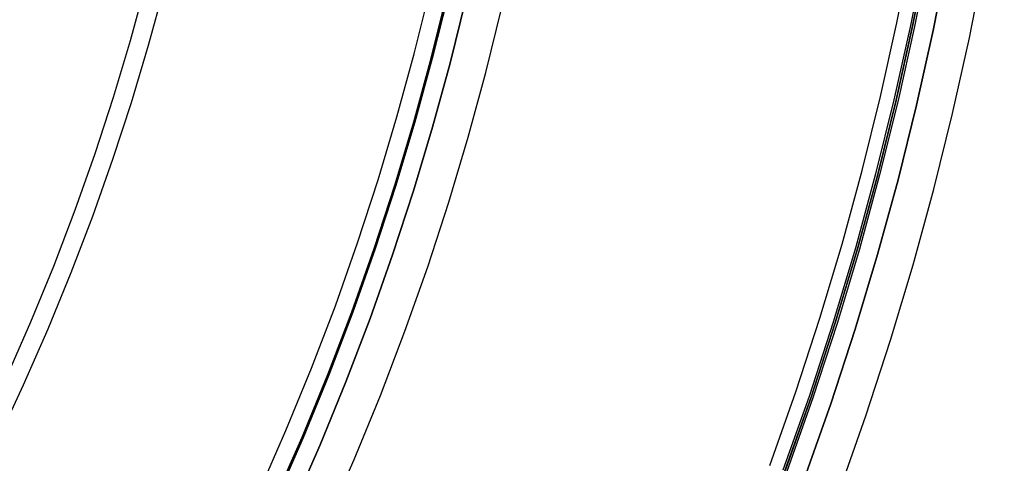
# Model space of a CAD drawing. Header units: millimetres. Extents: x 9981 to 10381, y 4361 to 4761.
# Tile 34 of 39: x 10301 to 10354, y 4502 to 4526. Entities that reach past the tile are written whole.
import ezdxf

# ---------------------------------------------------------------- set-up
doc = ezdxf.new("R2010")
doc.units = ezdxf.units.MM
doc.header["$MEASUREMENT"] = 0
doc.layers.add('0 filanca', color=1, linetype='Continuous')
doc.layers.add('0 filanca2', color=6, linetype='Continuous')

msp = doc.modelspace()

# ---------------------------------------------------------------- linework, layer by layer
at = {"layer": '0 filanca', "lineweight": -3}
for points in [[(10314.485, 4500.281), (10315.964, 4503.644), (10317.352, 4507.027), (10318.649, 4510.426), (10319.855, 4513.837), (10320.971, 4517.257), (10321.997, 4520.683), (10322.933, 4524.111), (10323.781, 4527.538), (10324.542, 4530.961), (10325.216, 4534.377), (10325.805, 4537.783), (10326.31, 4541.176), (10326.733, 4544.553), (10327.075, 4547.912), (10327.337, 4551.25), (10327.523, 4554.564), (10327.633, 4557.853), (10327.669, 4561.115), (10327.633, 4564.376), (10327.523, 4567.665)], [(10314.549, 4500.251), (10316.029, 4503.616), (10317.418, 4507.001), (10318.716, 4510.401), (10319.923, 4513.814), (10321.039, 4517.236), (10322.065, 4520.664), (10323.002, 4524.093), (10323.851, 4527.522), (10324.611, 4530.947), (10325.286, 4534.364), (10325.875, 4537.772), (10326.38, 4541.166), (10326.803, 4544.545), (10327.145, 4547.905), (10327.408, 4551.245), (10327.594, 4554.561), (10327.704, 4557.852), (10327.74, 4561.115), (10327.704, 4564.378), (10327.594, 4567.669)], [(10327.594, 4567.669), (10327.704, 4564.378), (10327.74, 4561.115), (10327.704, 4557.852), (10327.594, 4554.561), (10327.408, 4551.245), (10327.145, 4547.905), (10326.803, 4544.545), (10326.38, 4541.166), (10325.875, 4537.772), (10325.286, 4534.364), (10324.611, 4530.947), (10323.851, 4527.522), (10323.002, 4524.093), (10322.065, 4520.664), (10321.039, 4517.236), (10319.923, 4513.814), (10318.716, 4510.401), (10317.418, 4507.001), (10316.029, 4503.616), (10314.549, 4500.251)], [(10328.582, 4567.713), (10328.693, 4564.4), (10328.729, 4561.115), (10328.693, 4557.83), (10328.582, 4554.517), (10328.395, 4551.178), (10328.13, 4547.816), (10327.786, 4544.433), (10327.36, 4541.032), (10326.851, 4537.615), (10326.258, 4534.184), (10325.579, 4530.744), (10324.813, 4527.296), (10323.959, 4523.844), (10323.016, 4520.391), (10321.983, 4516.941), (10320.859, 4513.496), (10319.644, 4510.06), (10318.338, 4506.637), (10316.939, 4503.229), (10315.449, 4499.842)], [(10328.582, 4567.713), (10328.693, 4564.4), (10328.729, 4561.115), (10328.693, 4557.83), (10328.582, 4554.517), (10328.395, 4551.178), (10328.13, 4547.816), (10327.786, 4544.433), (10327.36, 4541.032), (10326.851, 4537.615), (10326.258, 4534.184), (10325.579, 4530.744), (10324.813, 4527.296), (10323.959, 4523.844), (10323.016, 4520.391), (10321.983, 4516.941), (10320.859, 4513.496), (10319.644, 4510.06), (10318.338, 4506.637), (10316.939, 4503.229), (10315.449, 4499.842)], [(10328.582, 4567.713), (10328.693, 4564.4), (10328.729, 4561.115), (10328.693, 4557.83), (10328.582, 4554.517), (10328.395, 4551.178), (10328.13, 4547.816), (10327.786, 4544.433), (10327.36, 4541.032), (10326.851, 4537.615), (10326.258, 4534.184), (10325.579, 4530.744), (10324.813, 4527.296), (10323.959, 4523.844), (10323.016, 4520.391), (10321.983, 4516.941), (10320.859, 4513.496), (10319.644, 4510.06), (10318.338, 4506.637), (10316.939, 4503.229), (10315.449, 4499.842)], [(10328.582, 4567.713), (10328.693, 4564.4), (10328.729, 4561.115), (10328.693, 4557.83), (10328.582, 4554.517), (10328.395, 4551.178), (10328.13, 4547.816), (10327.786, 4544.433), (10327.36, 4541.032), (10326.851, 4537.615), (10326.258, 4534.184), (10325.579, 4530.744), (10324.813, 4527.296), (10323.959, 4523.844), (10323.016, 4520.391), (10321.983, 4516.941), (10320.859, 4513.496), (10319.644, 4510.06), (10318.338, 4506.637), (10316.939, 4503.229), (10315.449, 4499.842)], [(10312.623, 4567.001), (10312.721, 4564.045), (10312.754, 4561.115), (10312.721, 4558.184), (10312.623, 4555.229), (10312.456, 4552.251), (10312.22, 4549.252), (10311.913, 4546.234), (10311.533, 4543.2), (10311.079, 4540.151), (10310.55, 4537.091), (10309.944, 4534.022), (10309.261, 4530.946), (10308.499, 4527.867), (10307.658, 4524.787), (10306.736, 4521.709), (10305.734, 4518.636), (10304.65, 4515.571), (10303.484, 4512.517), (10302.237, 4509.478), (10300.908, 4506.455), (10299.497, 4503.454)], [(10299.998, 4506.87), (10301.317, 4509.869), (10302.554, 4512.885), (10303.711, 4515.916), (10304.787, 4518.958), (10305.782, 4522.007), (10306.696, 4525.062), (10307.531, 4528.119), (10308.287, 4531.175), (10308.965, 4534.227), (10309.567, 4537.273), (10310.092, 4540.31), (10310.542, 4543.335), (10310.919, 4546.347), (10311.224, 4549.342), (10311.458, 4552.318), (10311.624, 4555.274), (10311.722, 4558.207), (10311.754, 4561.115), (10311.722, 4564.023), (10311.624, 4566.956)], [(10352.436, 4564.927), (10352.478, 4561.115), (10352.436, 4557.303), (10352.308, 4553.458), (10352.091, 4549.584), (10351.784, 4545.682), (10351.384, 4541.757), (10350.89, 4537.809), (10350.299, 4533.844), (10349.611, 4529.863), (10348.823, 4525.87), (10347.934, 4521.869), (10346.943, 4517.863), (10345.849, 4513.857), (10344.65, 4509.852), (10343.346, 4505.855), (10341.936, 4501.868)], [(10342.046, 4501.827), (10343.457, 4505.817), (10344.762, 4509.817), (10345.962, 4513.824), (10347.057, 4517.834), (10348.049, 4521.842), (10348.938, 4525.846), (10349.727, 4529.841), (10350.415, 4533.825), (10351.006, 4537.793), (10351.501, 4541.743), (10351.901, 4545.672), (10352.208, 4549.576), (10352.425, 4553.453), (10352.553, 4557.3), (10352.596, 4561.115), (10352.553, 4564.93)], [(10352.559, 4564.93), (10352.601, 4561.115), (10352.559, 4557.3), (10352.43, 4553.453), (10352.213, 4549.576), (10351.906, 4545.671), (10351.506, 4541.743), (10351.011, 4537.793), (10350.42, 4533.824), (10349.732, 4529.841), (10348.943, 4525.845), (10348.054, 4521.841), (10347.062, 4517.833), (10345.966, 4513.823), (10344.767, 4509.816), (10343.462, 4505.815), (10342.051, 4501.825)], [(10352.661, 4564.932), (10352.703, 4561.115), (10352.661, 4557.298), (10352.532, 4553.448), (10352.315, 4549.569), (10352.008, 4545.662), (10351.608, 4541.731), (10351.113, 4537.779), (10350.522, 4533.808), (10349.832, 4529.822), (10349.043, 4525.824), (10348.153, 4521.818), (10347.161, 4517.807), (10346.065, 4513.795), (10344.865, 4509.785), (10343.559, 4505.782), (10342.147, 4501.79)], [(10353.686, 4564.955), (10353.729, 4561.115), (10353.686, 4557.275), (10353.557, 4553.402), (10353.339, 4549.5), (10353.029, 4545.57), (10352.627, 4541.616), (10352.129, 4537.64), (10351.534, 4533.645), (10350.841, 4529.635), (10350.047, 4525.614), (10349.152, 4521.583), (10348.154, 4517.549), (10347.051, 4513.512), (10345.843, 4509.479), (10344.53, 4505.452), (10343.11, 4501.436)], [(10353.686, 4564.955), (10353.729, 4561.115), (10353.686, 4557.275), (10353.557, 4553.402), (10353.339, 4549.5), (10353.029, 4545.57), (10352.627, 4541.616), (10352.129, 4537.64), (10351.534, 4533.645), (10350.841, 4529.635), (10350.047, 4525.614), (10349.152, 4521.583), (10348.154, 4517.549), (10347.051, 4513.512), (10345.843, 4509.479), (10344.53, 4505.452), (10343.11, 4501.436)], [(10353.686, 4564.955), (10353.729, 4561.115), (10353.686, 4557.275), (10353.557, 4553.402), (10353.339, 4549.5), (10353.029, 4545.57), (10352.627, 4541.616), (10352.129, 4537.64), (10351.534, 4533.645), (10350.841, 4529.635), (10350.047, 4525.614), (10349.152, 4521.583), (10348.154, 4517.549), (10347.051, 4513.512), (10345.843, 4509.479), (10344.53, 4505.452), (10343.11, 4501.436)], [(10353.686, 4564.955), (10353.729, 4561.115), (10353.686, 4557.275), (10353.557, 4553.402), (10353.339, 4549.5), (10353.029, 4545.57), (10352.627, 4541.616), (10352.129, 4537.64), (10351.534, 4533.645), (10350.841, 4529.635), (10350.047, 4525.614), (10349.152, 4521.583), (10348.154, 4517.549), (10347.051, 4513.512), (10345.843, 4509.479), (10344.53, 4505.452), (10343.11, 4501.436)], [(10353.686, 4564.955), (10353.729, 4561.115), (10353.686, 4557.275), (10353.557, 4553.402), (10353.339, 4549.5), (10353.029, 4545.57), (10352.627, 4541.616), (10352.129, 4537.64), (10351.534, 4533.645), (10350.841, 4529.635), (10350.047, 4525.614), (10349.152, 4521.583), (10348.154, 4517.549), (10347.051, 4513.512), (10345.843, 4509.479), (10344.53, 4505.452), (10343.11, 4501.436)], [(10353.686, 4564.955), (10353.729, 4561.115), (10353.686, 4557.275), (10353.557, 4553.402), (10353.339, 4549.5), (10353.029, 4545.57), (10352.627, 4541.616), (10352.129, 4537.64), (10351.534, 4533.645), (10350.841, 4529.635), (10350.047, 4525.614), (10349.152, 4521.583), (10348.154, 4517.549), (10347.051, 4513.512), (10345.843, 4509.479), (10344.53, 4505.452), (10343.11, 4501.436)]]:
    msp.add_lwpolyline(points, dxfattribs=at)
at = {"layer": '0 filanca2', "lineweight": -3}
for points in [[(10313.629, 4500.67), (10315.099, 4504.012), (10316.478, 4507.373), (10317.767, 4510.75), (10318.966, 4514.14), (10320.074, 4517.538), (10321.093, 4520.942), (10322.024, 4524.348), (10322.866, 4527.753), (10323.622, 4531.154), (10324.292, 4534.548), (10324.877, 4537.932), (10325.379, 4541.303), (10325.799, 4544.659), (10326.138, 4547.996), (10326.4, 4551.313), (10326.584, 4554.606), (10326.693, 4557.874), (10326.729, 4561.115), (10326.693, 4564.355), (10326.584, 4567.624)], [(10313.629, 4500.67), (10315.099, 4504.012), (10316.478, 4507.373), (10317.767, 4510.75), (10318.966, 4514.14), (10320.074, 4517.538), (10321.093, 4520.942), (10322.024, 4524.348), (10322.866, 4527.753), (10323.622, 4531.154), (10324.292, 4534.548), (10324.877, 4537.932), (10325.379, 4541.303), (10325.799, 4544.659), (10326.138, 4547.996), (10326.4, 4551.313), (10326.584, 4554.606), (10326.693, 4557.874), (10326.729, 4561.115), (10326.693, 4564.355), (10326.584, 4567.624)], [(10315.449, 4499.842), (10316.939, 4503.229), (10318.338, 4506.637), (10319.644, 4510.06), (10320.859, 4513.496), (10321.983, 4516.941), (10323.016, 4520.391), (10323.959, 4523.844), (10324.813, 4527.296), (10325.579, 4530.744), (10326.258, 4534.184), (10326.851, 4537.615), (10327.36, 4541.032), (10327.786, 4544.433), (10328.13, 4547.816), (10328.395, 4551.178), (10328.582, 4554.517), (10328.693, 4557.83), (10328.729, 4561.115), (10328.693, 4564.4), (10328.582, 4567.713)], [(10315.449, 4499.842), (10316.939, 4503.229), (10318.338, 4506.637), (10319.644, 4510.06), (10320.859, 4513.496), (10321.983, 4516.941), (10323.016, 4520.391), (10323.959, 4523.844), (10324.813, 4527.296), (10325.579, 4530.744), (10326.258, 4534.184), (10326.851, 4537.615), (10327.36, 4541.032), (10327.786, 4544.433), (10328.13, 4547.816), (10328.395, 4551.178), (10328.582, 4554.517), (10328.693, 4557.83), (10328.729, 4561.115), (10328.693, 4564.4), (10328.582, 4567.713)], [(10315.449, 4499.842), (10316.939, 4503.229), (10318.338, 4506.637), (10319.644, 4510.06), (10320.859, 4513.496), (10321.983, 4516.941), (10323.016, 4520.391), (10323.959, 4523.844), (10324.813, 4527.296), (10325.579, 4530.744), (10326.258, 4534.184), (10326.851, 4537.615), (10327.36, 4541.032), (10327.786, 4544.433), (10328.13, 4547.816), (10328.395, 4551.178), (10328.582, 4554.517), (10328.693, 4557.83), (10328.729, 4561.115), (10328.693, 4564.4), (10328.582, 4567.713)], [(10315.449, 4499.842), (10316.939, 4503.229), (10318.338, 4506.637), (10319.644, 4510.06), (10320.859, 4513.496), (10321.983, 4516.941), (10323.016, 4520.391), (10323.959, 4523.844), (10324.813, 4527.296), (10325.579, 4530.744), (10326.258, 4534.184), (10326.851, 4537.615), (10327.36, 4541.032), (10327.786, 4544.433), (10328.13, 4547.816), (10328.395, 4551.178), (10328.582, 4554.517), (10328.693, 4557.83), (10328.729, 4561.115), (10328.693, 4564.4), (10328.582, 4567.713)], [(10317.27, 4499.014), (10318.78, 4502.447), (10320.197, 4505.901), (10321.521, 4509.37), (10322.753, 4512.853), (10323.892, 4516.344), (10324.939, 4519.841), (10325.895, 4523.341), (10326.76, 4526.839), (10327.537, 4530.333), (10328.225, 4533.82), (10328.826, 4537.297), (10329.342, 4540.761), (10329.773, 4544.208), (10330.122, 4547.637), (10330.391, 4551.044), (10330.58, 4554.428), (10330.692, 4557.785), (10330.729, 4561.115), (10330.692, 4564.444), (10330.58, 4567.802)], [(10317.27, 4499.014), (10318.78, 4502.447), (10320.197, 4505.901), (10321.521, 4509.37), (10322.753, 4512.853), (10323.892, 4516.344), (10324.939, 4519.841), (10325.895, 4523.341), (10326.76, 4526.839), (10327.537, 4530.333), (10328.225, 4533.82), (10328.826, 4537.297), (10329.342, 4540.761), (10329.773, 4544.208), (10330.122, 4547.637), (10330.391, 4551.044), (10330.58, 4554.428), (10330.692, 4557.785), (10330.729, 4561.115), (10330.692, 4564.444), (10330.58, 4567.802)], [(10341.232, 4502.126), (10342.636, 4506.096), (10343.935, 4510.076), (10345.128, 4514.063), (10346.218, 4518.052), (10347.205, 4522.04), (10348.09, 4526.024), (10348.874, 4529.999), (10349.56, 4533.963), (10350.147, 4537.911), (10350.639, 4541.841), (10351.037, 4545.75), (10351.343, 4549.634), (10351.559, 4553.492), (10351.687, 4557.319), (10351.729, 4561.115), (10351.687, 4564.91)], [(10341.232, 4502.126), (10342.636, 4506.096), (10343.935, 4510.076), (10345.128, 4514.063), (10346.218, 4518.052), (10347.205, 4522.04), (10348.09, 4526.024), (10348.874, 4529.999), (10349.56, 4533.963), (10350.147, 4537.911), (10350.639, 4541.841), (10351.037, 4545.75), (10351.343, 4549.634), (10351.559, 4553.492), (10351.687, 4557.319), (10351.729, 4561.115), (10351.687, 4564.91)], [(10343.11, 4501.436), (10344.53, 4505.452), (10345.843, 4509.479), (10347.051, 4513.512), (10348.154, 4517.549), (10349.152, 4521.583), (10350.047, 4525.614), (10350.841, 4529.635), (10351.534, 4533.645), (10352.129, 4537.64), (10352.627, 4541.616), (10353.029, 4545.57), (10353.339, 4549.5), (10353.557, 4553.402), (10353.686, 4557.275), (10353.729, 4561.115), (10353.686, 4564.955)], [(10343.11, 4501.436), (10344.53, 4505.452), (10345.843, 4509.479), (10347.051, 4513.512), (10348.154, 4517.549), (10349.152, 4521.583), (10350.047, 4525.614), (10350.841, 4529.635), (10351.534, 4533.645), (10352.129, 4537.64), (10352.627, 4541.616), (10353.029, 4545.57), (10353.339, 4549.5), (10353.557, 4553.402), (10353.686, 4557.275), (10353.729, 4561.115), (10353.686, 4564.955)], [(10343.11, 4501.436), (10344.53, 4505.452), (10345.843, 4509.479), (10347.051, 4513.512), (10348.154, 4517.549), (10349.152, 4521.583), (10350.047, 4525.614), (10350.841, 4529.635), (10351.534, 4533.645), (10352.129, 4537.64), (10352.627, 4541.616), (10353.029, 4545.57), (10353.339, 4549.5), (10353.557, 4553.402), (10353.686, 4557.275), (10353.729, 4561.115), (10353.686, 4564.955)], [(10343.11, 4501.436), (10344.53, 4505.452), (10345.843, 4509.479), (10347.051, 4513.512), (10348.154, 4517.549), (10349.152, 4521.583), (10350.047, 4525.614), (10350.841, 4529.635), (10351.534, 4533.645), (10352.129, 4537.64), (10352.627, 4541.616), (10353.029, 4545.57), (10353.339, 4549.5), (10353.557, 4553.402), (10353.686, 4557.275), (10353.729, 4561.115), (10353.686, 4564.955)], [(10344.987, 4500.746), (10346.423, 4504.809), (10347.752, 4508.882), (10348.974, 4512.962), (10350.089, 4517.045), (10351.099, 4521.126), (10352.005, 4525.203), (10352.807, 4529.271), (10353.509, 4533.327), (10354.11, 4537.368), (10354.614, 4541.39), (10355.021, 4545.39), (10355.334, 4549.366), (10355.555, 4553.313), (10355.686, 4557.231), (10355.729, 4561.115), (10355.686, 4564.999)], [(10344.987, 4500.746), (10346.423, 4504.809), (10347.752, 4508.882), (10348.974, 4512.962), (10350.089, 4517.045), (10351.099, 4521.126), (10352.005, 4525.203), (10352.807, 4529.271), (10353.509, 4533.327), (10354.11, 4537.368), (10354.614, 4541.39), (10355.021, 4545.39), (10355.334, 4549.366), (10355.555, 4553.313), (10355.686, 4557.231), (10355.729, 4561.115), (10355.686, 4564.999)]]:
    msp.add_lwpolyline(points, dxfattribs=at)

doc.saveas('drawing.dxf')
